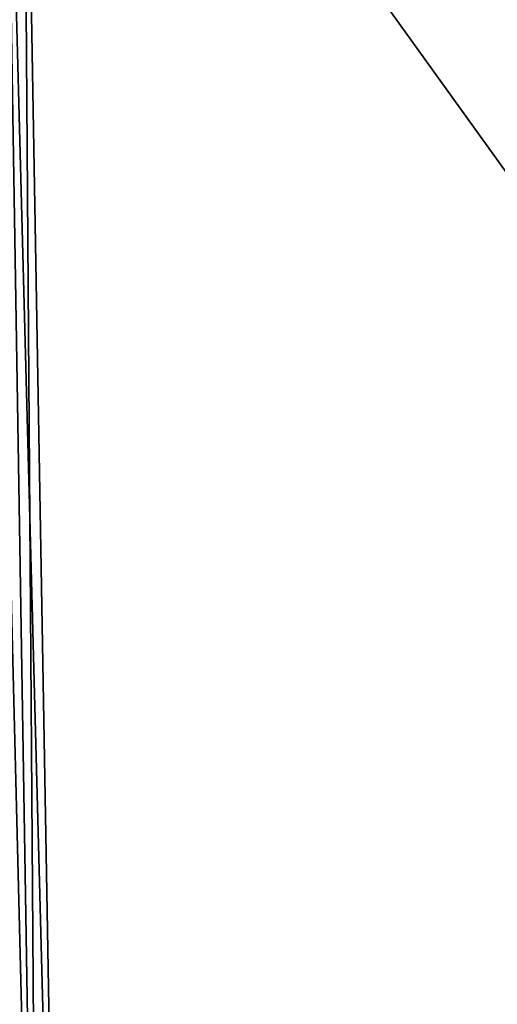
# Model space of a CAD drawing. Header units: metres. Extents: x -59 to 28, y 0 to 1740.
# Tile 94 of 112: x -15.01 to -12.93, y 1657.12 to 1661.43. Entities that reach past the tile are written whole.
import ezdxf

# ---------------------------------------------------------------- set-up
doc = ezdxf.new("R2010")
doc.units = ezdxf.units.M

msp = doc.modelspace()

# ---------------------------------------------------------------- linework, layer by layer
at = {"layer": 'ELYT3PV170'}
for points in [[(-14.931612, 1654.189697, 854.824402), (-15.17121, 1663.699951, 854.969788), (-15.025378, 1654.188599, 854.795898)], [(-14.931612, 1654.189697, 854.824402), (-15.086993, 1663.699951, 854.992371), (-15.17121, 1663.699951, 854.969788)], [(-14.931612, 1654.189697, 645.175598), (-15.025378, 1654.188599, 645.204102), (-15.17121, 1663.699951, 645.030212)], [(-15.086993, 1663.699951, 645.007629), (-14.931612, 1654.189697, 645.175598), (-15.17121, 1663.699951, 645.030212)], [(-15.000076, 1663.699951, 855), (-15.086993, 1663.699951, 854.992371), (-14.931612, 1654.189697, 854.824402)], [(-15.000076, 1663.699951, 645), (-14.834101, 1654.191284, 645.165955), (-15.086993, 1663.699951, 645.007629)], [(-14.834101, 1654.191284, 645.165955), (-14.931612, 1654.189697, 645.175598), (-15.086993, 1663.699951, 645.007629)], [(-7.999924, 1663.699951, 855), (-15.000076, 1663.699951, 855), (-8.165899, 1654.191284, 854.834045)], [(-15.000076, 1663.699951, 855), (-14.834101, 1654.191284, 854.834045), (-8.165899, 1654.191284, 854.834045)], [(-7.999924, 1663.699951, 645), (-8.165899, 1654.191284, 645.165955), (-15.000076, 1663.699951, 645)], [(-8.165899, 1654.191284, 645.165955), (-14.834101, 1654.191284, 645.165955), (-15.000076, 1663.699951, 645)], [(-14.834101, 1654.191284, 854.834045), (-15.000076, 1663.699951, 855), (-14.931612, 1654.189697, 854.824402)]]:
    msp.add_3dface(points, dxfattribs=at)
at = {"layer": 'ELYT3PV173'}
for points in [[(0.5, 1687.699951, 1436), (-57.788193, 52.299999, 1436), (-1.5, 1687.699951, 1436)], [(-57.788193, 52.299999, 1436), (0.5, 1687.699951, 1436), (-18.5, 52.299999, 1436)], [(-1.5, 1687.699951, 1436), (-57.788193, 52.299999, 1436), (-52, 1687.699951, 1436)], [(-52, 1687.699951, 1500), (-52.222115, 52.299999, 1500), (-5.785933, 1687.699951, 1500)], [(-52.222115, 52.299999, 1500), (-18.5, 52.299999, 1500), (-5.785933, 1687.699951, 1500)], [(-0.5, 52.299999), (-48.5, 1687.699951), (-1.5, 1687.699951)], [(-18.5, 52.299999), (-48.5, 1687.699951), (-1.5, 52.299999)], [(-1.5, 52.299999), (-48.5, 1687.699951), (-0.5, 52.299999)], [(-1.5, 52.299999, 17.368767), (-48.174313, 1687.699951, 13.285294), (-18.5, 52.299999, 15.88146)], [(-48.174313, 1687.699951, 13.285294), (0, 52.299999, 17.5), (-1.5, 1687.699951, 17.368767)], [(0, 52.299999, 17.5), (-48.174313, 1687.699951, 13.285294), (-1.5, 52.299999, 17.368767)], [(-5.785933, 1687.699951, 1500), (-18.5, 52.299999, 1500), (-5.785933, 52.299999, 1500)], [(-18.5, 52.299999, 1436), (0.5, 1687.699951, 1436), (-1.5, 52.299999, 1436)]]:
    msp.add_3dface(points, dxfattribs=at)

doc.saveas('drawing.dxf')
